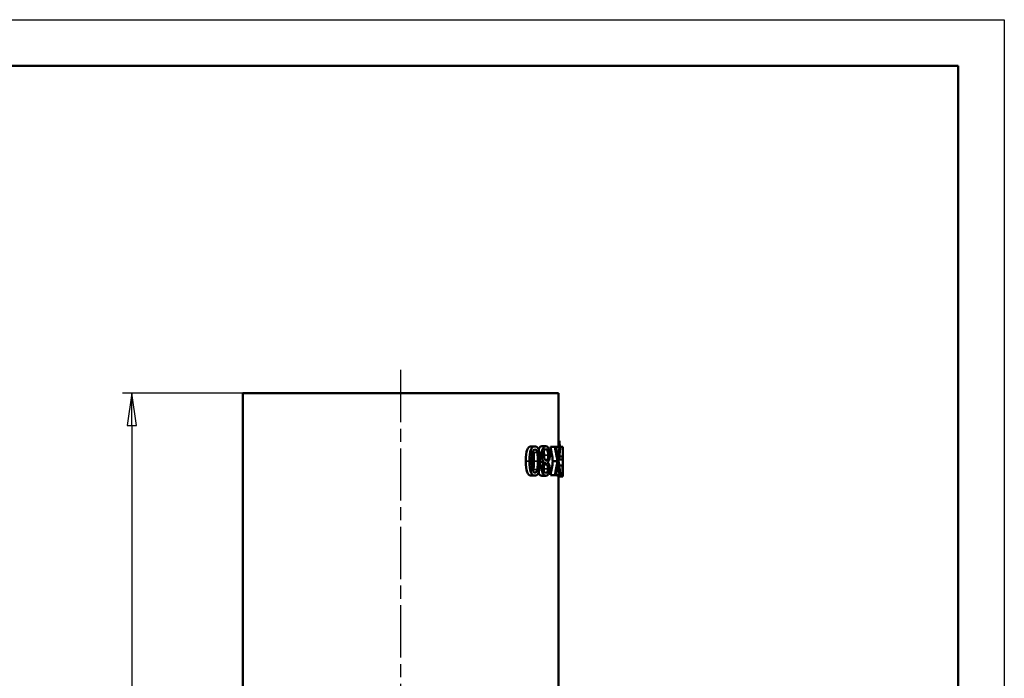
# Model space of a CAD drawing. Header units: millimetres. Extents: x -134 to 549, y -69 to 356.
# Tile 10 of 11: x 103 to 210, y 226 to 297. Entities that reach past the tile are written whole.
import ezdxf

# ---------------------------------------------------------------- set-up
doc = ezdxf.new("R2010")
doc.units = ezdxf.units.MM
doc.linetypes.add('CHAIN', pattern=[0.7087, 0.4724, -0.0591, 0.1181, -0.0591])
for name, color, linetype, lineweight in [('Видимые тонкие (ГОСТ)', 7, 'Continuous', 35), ('Видимый контур (ГОСТ)', 7, 'Continuous', 50), ('Кромка (ГОСТ)', 7, 'Continuous', 50), ('Осевая линия (ГОСТ)', 7, 'Continuous', 25), ('Размер (ГОСТ)', 7, 'Continuous', 25)]:
    doc.layers.add(name, color=color, linetype=linetype, lineweight=lineweight)
doc.styles.add('Обычный текст (ГОСТ)', font='GOST Common Italic.ttf')
doc.dimstyles.new('Обычный (ГОСТ)', dxfattribs={"dimtxt": 3.5, "dimasz": 3.5, "dimexe": 1, "dimexo": 0, "dimgap": 0.5, "dimtad": 1, "dimrnd": 1e-08, "dimtxsty": 'Обычный текст (ГОСТ)', "dimblk": 'Filled-1', "dimcen": 0.09, "dimdle": 15, "dimclrd": 256, "dimclre": 256, "dimclrt": 256, "dimazin": 2, "dimtfac": 0.714286, "dimtdec": 3, "dimtmove": 0, "dimatfit": 3, "dimfxl": 1, "dimtolj": 1, "dimlwd": 25, "dimlwe": 25, "dimarcsym": 0})

# ---------------------------------------------------------------- blocks, each defined once
blk = doc.blocks.new('Рамки ГОСТ_ граница 297x210')
at = {"layer": 'Кромка (ГОСТ)', "lineweight": 25}
for p, q in [((0, 297), (210, 297)), ((210, 297), (210, 0))]:
    blk.add_line(p, q, dxfattribs=at)
at = {"layer": 'Кромка (ГОСТ)'}
for p, q in [((205, 292), (20, 292)), ((205, 5), (205, 292))]:
    blk.add_line(p, q, dxfattribs=at)
blk = doc.blocks.new('Filled-1')
at = {"color": 0}
for p, q in [((0, 0), (-1, 0.143)), ((-1, 0.143), (-1, -0.143)), ((-1, 0), (0, 0)), ((-1, -0.143), (0, 0))]:
    blk.add_line(p, q, dxfattribs=at)
at = {"color": 0, "flags": 128}
blk.add_lwpolyline([(-1, -0.143), (0, 0), (-1, 0.143), (-1, -0.143)], dxfattribs=at)
at = {"color": 0}
blk.add_solid([(-1, -0.143), (0, 0), (-1, 0.143), (-1, -0.143)], dxfattribs=at)
blk = doc.blocks.new('*D9')
at = {"layer": 'Defpoints', "color": 0, "linetype": 'Continuous', "transparency": 16777216}
for p in [(127.46, 256.54), (115.43, 176.54), (127.46, 176.54)]:
    blk.add_point(p, dxfattribs=at)
at = {"layer": 'Размер (ГОСТ)', "linetype": 'Continuous', "lineweight": 25, "transparency": 16777216}
for p, q in [((127.46, 256.54), (114.43, 256.54)), ((115.43, 253.04), (115.43, 180.04)), ((127.46, 176.54), (114.43, 176.54))]:
    blk.add_line(p, q, dxfattribs=at)
at = {"layer": 'Размер (ГОСТ)', "linetype": 'Continuous', "lineweight": 25, "transparency": 16777216, "xscale": 3.5, "yscale": 3.5, "zscale": 3.5}
for p, rotation in [((115.43, 256.54), 90), ((115.43, 176.54), 270)]:
    blk.add_blockref('Filled-1', p, dxfattribs=dict(at, rotation=rotation))
at = {"layer": 'Размер (ГОСТ)', "linetype": 'Continuous', "lineweight": 25, "transparency": 16777216, "insert": (111.43, 214.17), "char_height": 3.5, "attachment_point": 1, "rotation": 90, "style": 'Обычный текст (ГОСТ)'}
blk.add_mtext('\\A1;80', dxfattribs=at)

msp = doc.modelspace()

# ---------------------------------------------------------------- linework, layer by layer
at = {"layer": 'Видимые тонкие (ГОСТ)'}
for p, q in [((158.961, 250.096), (159.382, 250.096)), ((159.635, 249.849), (159.83, 249.849)), ((160.116, 249.827), (160.57, 249.827)), ((158.14, 249.175), (158.537, 249.175)), ((159.017, 249.177), (159.439, 249.177)), ((158.96, 248.249), (159.381, 248.249)), ((159.619, 248.357), (159.869, 248.357)), ((160.086, 248.337), (160.54, 248.337))]:
    msp.add_line(p, q, dxfattribs=at)
at = {"layer": 'Видимый контур (ГОСТ)'}
for p, q in [((127.463, 256.545), (161.663, 256.545)), ((127.463, 256.545), (127.463, 176.545)), ((161.663, 256.545), (161.663, 250.699)), ((161.663, 251.361), (161.784, 251.361)), ((158.709, 250.763), (159.123, 250.763)), ((159.865, 250.768), (160.313, 250.768)), ((160.805, 250.699), (161.28, 250.699)), ((161.423, 250.699), (161.28, 250.699)), ((161.423, 250.699), (161.8, 250.699)), ((161.885, 250.699), (161.8, 250.699)), ((161.885, 250.699), (162.158, 250.699)), ((162.158, 249.651), (162.158, 250.699)), ((159.663, 249.088), (160.1, 249.088)), ((159.663, 249.076), (160.1, 249.076)), ((160.1, 249.076), (160.1, 249.088)), ((160.124, 248.782), (160.411, 248.782)), ((160.526, 249.071), (160.526, 249.059)), ((161.078, 249.153), (161.561, 249.153)), ((161.703, 249.323), (162.163, 249.323)), ((161.748, 248.701), (162.105, 248.701)), ((161.751, 249.651), (162.163, 249.651)), ((162.125, 248.701), (162.105, 248.701)), ((162.125, 248.701), (162.152, 248.701)), ((162.16, 248.701), (162.152, 248.701)), ((162.158, 248.701), (162.158, 249.323)), ((162.163, 249.323), (162.163, 249.651)), ((160.805, 247.651), (161.28, 247.651)), ((161.28, 247.651), (161.415, 247.651)), ((161.415, 247.651), (161.788, 247.651)), ((161.788, 247.651), (161.88, 247.651)), ((158.709, 247.589), (159.123, 247.589)), ((159.865, 247.582), (160.313, 247.582)), ((161.599, 247.515), (162.097, 247.515)), ((161.663, 247.515), (161.663, 176.545)), ((162.097, 247.515), (162.131, 247.515)), ((162.131, 247.515), (162.148, 247.515)), ((162.148, 247.515), (162.161, 247.515))]:
    msp.add_line(p, q, dxfattribs=at)
for points in [[(161.826, 250.699), (161.812, 250.919), (161.798, 251.14), (161.784, 251.361)], [(158.961, 250.096), (158.948, 250.161), (158.931, 250.217), (158.911, 250.263)], [(160.116, 249.827), (160.116, 249.968), (160.102, 250.091), (160.075, 250.195)], [(160.095, 249.542), (160.109, 249.629), (160.116, 249.724), (160.116, 249.827)], [(161.078, 249.153), (160.995, 249.668), (160.904, 250.183), (160.805, 250.699)], [(161.561, 249.153), (161.476, 249.668), (161.382, 250.183), (161.28, 250.699)], [(161.423, 250.699), (161.496, 250.294), (161.564, 249.889), (161.626, 249.484)], [(161.626, 249.484), (161.69, 249.889), (161.748, 250.294), (161.8, 250.699)], [(161.885, 250.699), (161.826, 250.19), (161.758, 249.681), (161.681, 249.172)], [(160.805, 247.651), (160.904, 248.151), (160.995, 248.652), (161.078, 249.153)], [(161.28, 247.651), (161.382, 248.151), (161.476, 248.652), (161.561, 249.153)], [(161.619, 248.844), (161.556, 248.446), (161.488, 248.048), (161.415, 247.651)], [(161.788, 247.651), (161.737, 248.048), (161.681, 248.446), (161.619, 248.844)], [(161.681, 249.172), (161.756, 248.665), (161.822, 248.158), (161.88, 247.651)], [(162.097, 247.515), (162.1, 247.91), (162.102, 248.305), (162.105, 248.701)], [(162.125, 248.701), (162.127, 248.305), (162.129, 247.91), (162.131, 247.515)], [(162.148, 247.515), (162.149, 247.91), (162.151, 248.305), (162.152, 248.701)], [(162.16, 248.701), (162.16, 248.305), (162.161, 247.91), (162.161, 247.515)], [(158.911, 248.089), (158.93, 248.134), (158.946, 248.187), (158.96, 248.249)], [(160.086, 248.337), (160.086, 248.4), (160.082, 248.457), (160.074, 248.508)], [(160.079, 248.209), (160.084, 248.248), (160.086, 248.291), (160.086, 248.337)], [(161.599, 247.515), (161.599, 247.56), (161.6, 247.605), (161.6, 247.651)]]:
    msp.add_open_spline(points, degree=3, dxfattribs=at)
for points, knots in [([(158.14, 249.175), (158.14, 249.721), (158.189, 250.123), (158.284, 250.379), (158.379, 250.635), (158.524, 250.763), (158.709, 250.763)], [0, 0, 0, 0, 1, 1, 1, 2, 2, 2, 2]), ([(158.537, 249.175), (158.537, 249.721), (158.587, 250.123), (158.685, 250.379), (158.782, 250.635), (158.932, 250.763), (159.123, 250.763)], [0, 0, 0, 0, 1, 1, 1, 2, 2, 2, 2]), ([(158.793, 249.175), (158.793, 249.384), (158.798, 249.566), (158.808, 249.721), (158.818, 249.875), (158.834, 250.003), (158.858, 250.104)], [-2, -2, -2, -2, -1, -1, -1, 0, 0, 0, 0]), ([(158.858, 250.104), (158.883, 250.211), (158.917, 250.291), (158.961, 250.344), (159.004, 250.398), (159.058, 250.425), (159.123, 250.425)], [-2, -2, -2, -2, -1, -1, -1, 0, 0, 0, 0]), ([(159.017, 249.177), (159.017, 249.391), (159.013, 249.57), (159.006, 249.713), (158.999, 249.857), (158.984, 249.984), (158.961, 250.096)], [0, 0, 0, 0, 1, 1, 1, 2, 2, 2, 2]), ([(159.123, 250.763), (159.317, 250.763), (159.452, 250.633), (159.537, 250.372), (159.622, 250.111), (159.663, 249.712), (159.663, 249.177)], [0, 0, 0, 0, 1, 1, 1, 2, 2, 2, 2]), ([(159.123, 250.425), (159.192, 250.425), (159.246, 250.396), (159.287, 250.339), (159.329, 250.283), (159.36, 250.201), (159.382, 250.096)], [-2, -2, -2, -2, -1, -1, -1, 0, 0, 0, 0]), ([(159.382, 250.096), (159.406, 249.984), (159.421, 249.857), (159.429, 249.713), (159.436, 249.57), (159.439, 249.391), (159.439, 249.177)], [-2, -2, -2, -2, -1, -1, -1, 0, 0, 0, 0]), ([(159.509, 250.448), (159.518, 250.467), (159.527, 250.486), (159.536, 250.504), (159.627, 250.68), (159.739, 250.768), (159.865, 250.768)], [0.8974741, 0.8974741, 0.8974741, 0.8974741, 1, 1, 1, 2, 2, 2, 2]), ([(159.83, 249.849), (159.83, 250.109), (159.88, 250.327), (159.974, 250.504), (160.068, 250.68), (160.183, 250.768), (160.313, 250.768)], [0, 0, 0, 0, 1, 1, 1, 2, 2, 2, 2]), ([(160.1, 249.088), (160.014, 249.171), (159.946, 249.271), (159.9, 249.39), (159.854, 249.508), (159.83, 249.661), (159.83, 249.849)], [0, 0, 0, 0, 1, 1, 1, 2, 2, 2, 2]), ([(160.041, 249.889), (160.041, 250.066), (160.066, 250.207), (160.116, 250.31), (160.166, 250.413), (160.232, 250.464), (160.311, 250.464)], [-2, -2, -2, -2, -1, -1, -1, 0, 0, 0, 0]), ([(160.213, 249.365), (160.147, 249.441), (160.101, 249.516), (160.077, 249.59), (160.053, 249.664), (160.041, 249.763), (160.041, 249.889)], [-2, -2, -2, -2, -1, -1, -1, 0, 0, 0, 0]), ([(160.311, 250.464), (160.388, 250.464), (160.45, 250.404), (160.498, 250.284), (160.547, 250.164), (160.57, 250.011), (160.57, 249.827)], [-2, -2, -2, -2, -1, -1, -1, 0, 0, 0, 0]), ([(160.313, 250.768), (160.382, 250.768), (160.444, 250.745), (160.498, 250.7), (160.553, 250.655), (160.598, 250.59), (160.634, 250.506)], [0, 0, 0, 0, 1, 1, 1, 2, 2, 2, 2]), ([(160.57, 249.827), (160.57, 249.687), (160.558, 249.562), (160.532, 249.451), (160.506, 249.341), (160.468, 249.249), (160.418, 249.175)], [-2, -2, -2, -2, -1, -1, -1, 0, 0, 0, 0]), ([(160.742, 249.857), (160.742, 249.692), (160.725, 249.54), (160.688, 249.402), (160.652, 249.264), (160.599, 249.153), (160.526, 249.071)], [0, 0, 0, 0, 1, 1, 1, 2, 2, 2, 2]), ([(160.634, 250.506), (160.67, 250.424), (160.697, 250.327), (160.715, 250.215), (160.733, 250.103), (160.742, 249.983), (160.742, 249.857)], [0, 0, 0, 0, 1, 1, 1, 2, 2, 2, 2]), ([(158.709, 247.589), (158.522, 247.589), (158.376, 247.721), (158.282, 247.984), (158.188, 248.248), (158.14, 248.645), (158.14, 249.175)], [0, 0, 0, 0, 1, 1, 1, 2, 2, 2, 2]), ([(159.123, 247.589), (158.93, 247.589), (158.78, 247.721), (158.683, 247.984), (158.587, 248.248), (158.537, 248.645), (158.537, 249.175)], [0, 0, 0, 0, 1, 1, 1, 2, 2, 2, 2]), ([(158.86, 248.244), (158.835, 248.347), (158.818, 248.476), (158.808, 248.63), (158.798, 248.784), (158.793, 248.966), (158.793, 249.175)], [-2, -2, -2, -2, -1, -1, -1, 0, 0, 0, 0]), ([(158.96, 248.249), (158.982, 248.352), (158.997, 248.483), (159.005, 248.641), (159.013, 248.799), (159.017, 248.978), (159.017, 249.177)], [0, 0, 0, 0, 1, 1, 1, 2, 2, 2, 2]), ([(159.663, 249.177), (159.663, 248.627), (159.622, 248.225), (159.536, 247.971), (159.45, 247.716), (159.315, 247.589), (159.123, 247.589)], [0, 0, 0, 0, 1, 1, 1, 2, 2, 2, 2]), ([(159.439, 249.177), (159.439, 248.978), (159.435, 248.799), (159.427, 248.641), (159.419, 248.483), (159.404, 248.352), (159.381, 248.249)], [-2, -2, -2, -2, -1, -1, -1, 0, 0, 0, 0]), ([(159.869, 248.357), (159.869, 248.494), (159.89, 248.629), (159.93, 248.762), (159.97, 248.896), (160.027, 249), (160.1, 249.076)], [0, 0, 0, 0, 1, 1, 1, 2, 2, 2, 2]), ([(160.069, 248.362), (160.069, 248.486), (160.079, 248.596), (160.099, 248.692), (160.119, 248.788), (160.158, 248.882), (160.214, 248.972)], [-2, -2, -2, -2, -1, -1, -1, 0, 0, 0, 0]), ([(160.418, 249.175), (160.375, 249.214), (160.335, 249.249), (160.299, 249.28), (160.264, 249.31), (160.235, 249.339), (160.213, 249.365)], [-2, -2, -2, -2, -1, -1, -1, 0, 0, 0, 0]), ([(160.214, 248.972), (160.247, 248.949), (160.284, 248.917), (160.324, 248.877), (160.364, 248.837), (160.393, 248.805), (160.411, 248.782)], [-2, -2, -2, -2, -1, -1, -1, 0, 0, 0, 0]), ([(160.411, 248.782), (160.455, 248.726), (160.487, 248.663), (160.508, 248.593), (160.529, 248.523), (160.54, 248.438), (160.54, 248.337)], [-2, -2, -2, -2, -1, -1, -1, 0, 0, 0, 0]), ([(160.526, 249.059), (160.591, 248.971), (160.637, 248.876), (160.667, 248.772), (160.697, 248.668), (160.712, 248.539), (160.712, 248.384)], [0, 0, 0, 0, 1, 1, 1, 2, 2, 2, 2]), ([(159.123, 247.927), (159.057, 247.927), (159.003, 247.954), (158.961, 248.008), (158.918, 248.061), (158.884, 248.14), (158.86, 248.244)], [-2, -2, -2, -2, -1, -1, -1, 0, 0, 0, 0]), ([(159.381, 248.249), (159.357, 248.141), (159.325, 248.061), (159.283, 248.008), (159.242, 247.954), (159.189, 247.927), (159.123, 247.927)], [-2, -2, -2, -2, -1, -1, -1, 0, 0, 0, 0]), ([(159.865, 247.582), (159.742, 247.582), (159.637, 247.654), (159.557, 247.799), (159.539, 247.831), (159.523, 247.865), (159.509, 247.9)], [0, 0, 0, 0, 1, 1, 1, 1.2194498, 1.2194498, 1.2194498, 1.2194498]), ([(160.313, 247.582), (160.186, 247.582), (160.078, 247.654), (159.995, 247.799), (159.912, 247.944), (159.869, 248.13), (159.869, 248.357)], [0, 0, 0, 0, 1, 1, 1, 2, 2, 2, 2]), ([(160.314, 247.883), (160.239, 247.883), (160.179, 247.929), (160.135, 248.02), (160.091, 248.111), (160.069, 248.225), (160.069, 248.362)], [-2, -2, -2, -2, -1, -1, -1, 0, 0, 0, 0]), ([(160.712, 248.384), (160.712, 248.155), (160.677, 247.964), (160.604, 247.811), (160.531, 247.658), (160.435, 247.582), (160.313, 247.582)], [0, 0, 0, 0, 1, 1, 1, 2, 2, 2, 2]), ([(160.54, 248.337), (160.54, 248.197), (160.519, 248.087), (160.478, 248.005), (160.436, 247.924), (160.382, 247.883), (160.314, 247.883)], [-2, -2, -2, -2, -1, -1, -1, 0, 0, 0, 0])]:
    msp.add_open_spline(points, degree=3, knots=knots, dxfattribs=at)
at = {"layer": 'Осевая линия (ГОСТ)', "linetype": 'CHAIN', "ltscale": 11.993792}
msp.add_line((144.563, 259.045), (144.563, 174.045), dxfattribs=at)

# ---------------------------------------------------------------- block references
msp.add_blockref('Рамки ГОСТ_ граница 297x210', (0, 0))

# ---------------------------------------------------------------- dimensions: what is measured, and where the dimension line sits
at = {"layer": 'Размер (ГОСТ)', "linetype": 'Continuous', "lineweight": 25}
dim = msp.add_linear_dim(base=(115.426, 176.545), p1=(127.463, 256.545), p2=(127.463, 176.545), angle=90, dimstyle='Обычный (ГОСТ)', override={"dimgap": 0.5, "dimdec": 2, "dimtol": 0, "dimlim": 0, "dimtp": 0, "dimtm": 0, "dimtdec": 3, "dimtofl": 0, "dimatfit": 1}, dxfattribs=at)
dim.commit()
dim.dimension.update_dxf_attribs({"geometry": '*D9', "text_midpoint": (115.426, 216.545), "dimtype": 160})

doc.saveas('drawing.dxf')
